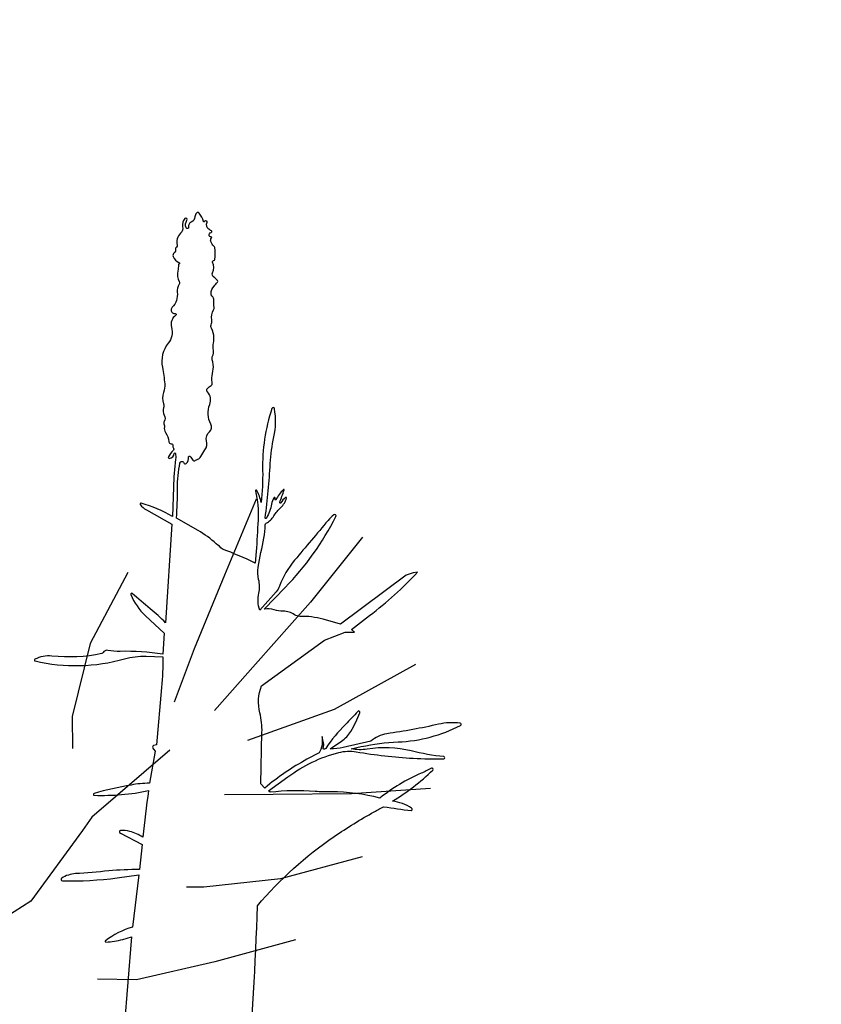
# Model space of a CAD drawing. Header units: centimetres. Extents: x -11246 to 29725, y -11714 to 13666.
# Tile 55 of 79: x 14332.06 to 14333.52, y 3613.75 to 3615.55. Entities that reach past the tile are written whole.
import ezdxf

# ---------------------------------------------------------------- set-up
doc = ezdxf.new("R2010")
doc.units = ezdxf.units.CM
doc.layers.add('0- Coupes', color=7, linetype='Continuous')

# ---------------------------------------------------------------- blocks, each defined once
blk = doc.blocks.new('A$C543A7BE2')
at = {"color": 0, "linetype": 'ByBlock', "lineweight": -2}
for p, q in [((248.26, 164.62), (246.06, 155.99)), ((260.24, 162.25), (255.69, 154.44)), ((246.06, 155.99), (243.99, 147.62)), ((235.66, 154.76), (232.74, 146.55)), ((255.69, 154.44), (250.8, 146.96)), ((267.92, 149.41), (259.94, 143.33)), ((243.99, 147.62), (242.69, 141.6)), ((232.74, 146.55), (231.97, 138.44)), ((250.8, 146.96), (247.14, 141.35)), ((259.94, 143.33), (251.12, 138.65)), ((231.97, 138.44), (232.5, 135.04)), ((242.96, 136.37), (235.66, 127.98)), ((271.51, 136.37), (263.11, 134.58)), ((263.11, 134.58), (254.74, 133.25)), ((254.74, 133.25), (249.51, 132.46)), ((235.66, 127.98), (234.87, 126.41)), ((265.25, 127.98), (256.85, 124.36)), ((234.87, 126.41), (230.44, 118.03)), ((256.85, 124.36), (248.75, 122.25)), ((248.75, 122.25), (246.91, 121.99)), ((230.44, 118.03), (222.35, 110.95)), ((259.42, 118.03), (251.12, 114.41)), ((251.12, 114.41), (243.01, 111.26)), ((243.01, 111.26), (238.83, 110.72))]:
    blk.add_line(p, q, dxfattribs=at)

msp = doc.modelspace()

# ---------------------------------------------------------------- linework, layer by layer
at = {"layer": '0- Coupes'}
for points in [[(14330.66774, 3613.40833, 0.000007), (14330.60691, 3613.14705, 0.1465995)], [(14332.47375, 3613.60702, 0.0143993), (14332.49279, 3613.92638, -0.0666145), (14332.6331, 3614.05287, -0.0227001), (14332.70613, 3614.09817, -0.0141665), (14332.72401, 3614.10751, 0.0168286), (14332.77368, 3614.1005, 0.4166282), (14332.77591, 3614.10231, 0.2813751), (14332.77463, 3614.10495, 0.1147597), (14332.73946, 3614.11753, 0.0550913), (14332.81345, 3614.17435, 0.8655416), (14332.81106, 3614.17768, -0.0169442), (14332.79191, 3614.16859, 0.0671757), (14332.7165, 3614.12304, 0.0715301), (14332.62774, 3614.13438, -0.02459), (14332.59823, 3614.13537, 0.0507459), (14332.5159, 3614.13383), (14332.51315, 3614.13619), (14332.54842, 3614.16218, -0.0956434), (14332.64153, 3614.20651, -0.1062671), (14332.67355, 3614.20785, 0.0281763), (14332.77762, 3614.19599, 0.0204388), (14332.83356, 3614.19508, 0.9399875), (14332.83371, 3614.19898, -0.0363315), (14332.77391, 3614.20935, 0.1015654), (14332.69358, 3614.21272, -0.0890906), (14332.66422, 3614.21323), (14332.68254, 3614.21724, -0.0437887), (14332.75001, 3614.22592, 0.1096895), (14332.86415, 3614.25616, 0.7352614), (14332.86344, 3614.26016, 0.088341), (14332.82399, 3614.25826, -0.0208739), (14332.72928, 3614.24077, 0.1507882), (14332.70004, 3614.227), (14332.64983, 3614.21565, -0.067929), (14332.62576, 3614.21356), (14332.64641, 3614.22735, 0.1091468), (14332.66352, 3614.2452, 0.0488973), (14332.67999, 3614.27937, 0.8290765), (14332.67605, 3614.28171, -0.014659), (14332.65379, 3614.25798, 0.047393), (14332.61766, 3614.21404, -0.4481522), (14332.61303, 3614.21341), (14332.61402, 3614.221), (14332.61112, 3614.2361), (14332.61112, 3614.22046), (14332.60895, 3614.21187), (14332.60594, 3614.20616), (14332.58337, 3614.19407, 0.0536472), (14332.50637, 3614.14154), (14332.49879, 3614.14922), (14332.50113, 3614.2433, 0.067348), (14332.49721, 3614.27898, -0.1561915), (14332.50048, 3614.3286), (14332.61536, 3614.41163), (14332.65348, 3614.42624), (14332.67019, 3614.42669), (14332.66448, 3614.43161), (14332.69792, 3614.45705, 0.0417833), (14332.78556, 3614.53611), (14332.77769, 3614.53517), (14332.76487, 3614.53054), (14332.6445, 3614.44113), (14332.61283, 3614.45009, 0.074984), (14332.57056, 3614.45545, -0.158387), (14332.56071, 3614.45839, 0.1558567), (14332.53998, 3614.46471, -0.0916788), (14332.5234, 3614.46753, 0.1563051), (14332.50538, 3614.46829), (14332.54358, 3614.50793, 0.0737843), (14332.63639, 3614.63808, 0.8028562), (14332.63258, 3614.64122, 0.0529982), (14332.62191, 3614.6309, -0.0007861), (14332.56081, 3614.55801, 0.0860418), (14332.53322, 3614.51066, -0.0857205), (14332.52735, 3614.50056), (14332.49696, 3614.46673, -0.134825), (14332.49534, 3614.49799, 0.1148497), (14332.49503, 3614.52269, -0.1057995), (14332.49435, 3614.54516, -0.0027507), (14332.50442, 3614.59864, 0.0439887), (14332.50691, 3614.62255, -0.2735287), (14332.50885, 3614.62571, 0.1368522), (14332.52283, 3614.63898, -0.0737481), (14332.53562, 3614.65458, 0.1429117), (14332.54607, 3614.6716, 0.6989972), (14332.54459, 3614.67265, 0.1070991), (14332.53537, 3614.66283, -0.8923095), (14332.53367, 3614.66361, -0.0138415), (14332.54173, 3614.68629, 0.80467), (14332.54047, 3614.68713, 0.0826917), (14332.52635, 3614.66798, -0.1977024), (14332.52543, 3614.67161, 0.7741207), (14332.52338, 3614.67246, 0.1261802), (14332.51846, 3614.66068, -0.1002088), (14332.50914, 3614.63472, -0.8143899), (14332.50697, 3614.63549, 0.0115341), (14332.51262, 3614.68511, 0.0079655), (14332.51633, 3614.73483, -0.0381452), (14332.52291, 3614.78341, 0.0957119), (14332.52395, 3614.8351, 0.7796125), (14332.51941, 3614.83544, 0.0864243), (14332.50228, 3614.72186, -0.0335254), (14332.49969, 3614.66356, 0.0710288), (14332.49158, 3614.6858, 0.8748208), (14332.48922, 3614.68491, -0.0685616), (14332.49392, 3614.63159, -0.0058134), (14332.49042, 3614.57376), (14332.48891, 3614.55294, 0.018766), (14332.42903, 3614.57848, 0.0241427), (14332.41737, 3614.58816, 0.0535941), (14332.38422, 3614.61243), (14332.34482, 3614.63524, 0.0184554), (14332.34669, 3614.68962, -0.050548), (14332.35126, 3614.73579, -0.2220793), (14332.35318, 3614.73839, -0.4907332), (14332.35843, 3614.73607, 0.5940766), (14332.36275, 3614.73494, 0.2065245), (14332.36709, 3614.74696, -0.6479301), (14332.36917, 3614.74805, -0.1194879), (14332.3747, 3614.74098, 0.4794248), (14332.3786, 3614.73998, -0.0808226), (14332.38414, 3614.74288, 0.1973303), (14332.38937, 3614.74739, -0.039446), (14332.39686, 3614.75963, 0.2270573), (14332.39991, 3614.77629, -0.2894527), (14332.40504, 3614.79296, 0.3527719), (14332.40763, 3614.80691, -0.2233611), (14332.40564, 3614.84277, 0.2902296), (14332.40143, 3614.86581, -0.3914641), (14332.40143, 3614.872, -0.0670308), (14332.40799, 3614.87741, 0.3082378), (14332.4101, 3614.88218, -0.0711694), (14332.40974, 3614.89133, -0.0137758), (14332.41185, 3614.90742, 0.123807), (14332.41032, 3614.92467, -0.2070293), (14332.41081, 3614.93134, 0.1603785), (14332.41252, 3614.94169, -0.0773361), (14332.41252, 3614.95536, 0.0378501), (14332.41328, 3614.96509, 0.1355978), (14332.40863, 3614.98212, -0.2254146), (14332.40806, 3614.9883, 0.1121749), (14332.40924, 3614.9975, -0.1432055), (14332.41272, 3615.01579, 0.152355), (14332.41352, 3615.02039, -0.0446248), (14332.41297, 3615.03307, 0.2162454), (14332.4098, 3615.04104, -0.2089265), (14332.40797, 3615.04545, -0.1831574), (14332.4135, 3615.05927, 0.008649), (14332.41978, 3615.06635, 0.3698506), (14332.41978, 3615.06938, 0.0505306), (14332.41279, 3615.07605, -0.3381625), (14332.41084, 3615.08344, 0.1962639), (14332.41096, 3615.10302, -0.4917576), (14332.41273, 3615.10601, 0.3320818), (14332.41488, 3615.10807, 0.0851602), (14332.41476, 3615.12963, 0.1776964), (14332.41323, 3615.13226, -0.1418899), (14332.40762, 3615.1405, -0.2550903), (14332.40889, 3615.1473, 0.6960575), (14332.40762, 3615.14946, -0.3802687), (14332.40457, 3615.15133, -0.459794), (14332.40823, 3615.15707, 0.7319502), (14332.40874, 3615.16016, -0.0032219), (14332.40558, 3615.16181, -0.3989043), (14332.40069, 3615.17625, 0.4161772), (14332.39999, 3615.17813, 0.3486708), (14332.39587, 3615.1771, -0.623247), (14332.39406, 3615.17746, 0.1043122), (14332.38648, 3615.19257, 0.4816482), (14332.38123, 3615.19257, 0.1554483), (14332.37866, 3615.18584, -0.2862656), (14332.37185, 3615.17618, 0.3507793), (14332.36685, 3615.16695, -0.8925607), (14332.36255, 3615.16566, -0.2604205), (14332.364, 3615.17943, 0.9161074), (14332.36027, 3615.18259, 0.2568683), (14332.35594, 3615.16787, -0.2585242), (14332.35232, 3615.15572, 0.2668848), (14332.34618, 3615.13387, -0.3327715), (14332.34474, 3615.13041, 0.3222294), (14332.343, 3615.12644, -0.2876915), (14332.34062, 3615.11993, 0.3312311), (14332.3388, 3615.11339, 0.2050774), (14332.34933, 3615.10259, -0.66791), (14332.34933, 3615.09936, 0.3023278), (14332.34844, 3615.09803, -0.0549462), (14332.34719, 3615.08705, 0.1847712), (14332.35, 3615.06746, -0.2815366), (14332.3498, 3615.06258, 0.179481), (14332.3463, 3615.04794, -0.2276514), (14332.33698, 3615.02047, 0.4308768), (14332.33737, 3615.01051, 0.1994135), (14332.34235, 3615.00883, -0.7513197), (14332.34343, 3615.00591, 0.3104459), (14332.33577, 3614.98394, -0.240072), (14332.32968, 3614.95461, 0.223133), (14332.31909, 3614.91074, -0.0323674), (14332.32329, 3614.8804, -0.104087), (14332.32119, 3614.86491, 0.1727066), (14332.32119, 3614.84406, -0.1727066), (14332.32119, 3614.83679, 0.2184779), (14332.3224, 3614.82309, -0.2682412), (14332.32234, 3614.81179, 0.2713474), (14332.32234, 3614.80566, -0.2012264), (14332.32284, 3614.8019, 0.2297076), (14332.32484, 3614.79137, -0.146985), (14332.33086, 3614.7747, 0.414169), (14332.33496, 3614.77103, -0.4467436), (14332.33814, 3614.76785, 0.1583685), (14332.33949, 3614.76278, -0.348633), (14332.33916, 3614.7594, 0.0698258), (14332.33006, 3614.7469, 0.6056317), (14332.3319, 3614.74421, 0.3558908), (14332.34066, 3614.75326, -0.8532098), (14332.34276, 3614.75342, -0.08921), (14332.34333, 3614.74263, 0.0235905), (14332.33933, 3614.69144), (14332.33769, 3614.63797, 0.0584204), (14332.28036, 3614.66233, 0.7122473), (14332.27875, 3614.66006, 0.1096066), (14332.28976, 3614.65016), (14332.33626, 3614.62388), (14332.32488, 3614.44381, 0.026611), (14332.29679, 3614.46936, -0.0106702), (14332.26394, 3614.49738, 0.7965607), (14332.26126, 3614.49548, 0.1078132), (14332.28826, 3614.45661), (14332.32241, 3614.42486), (14332.31986, 3614.38628, 0.0480536), (14332.24171, 3614.39131, -0.0597486), (14332.21946, 3614.39327, 0.3350161), (14332.21069, 3614.38915, -0.2239314), (14332.20816, 3614.38724, -0.0789998), (14332.11698, 3614.38293, 0.1521774), (14332.08585, 3614.3769, 0.6920866), (14332.08626, 3614.37384, 0.1257466), (14332.2499, 3614.37772, -0.0773575), (14332.28926, 3614.38245), (14332.32002, 3614.38138, -0.0240805), (14332.31765, 3614.32554), (14332.30814, 3614.22075, -0.0849008), (14332.30352, 3614.21938, 0.4159502), (14332.30127, 3614.2165, 0.1410591), (14332.30286, 3614.21281), (14332.3061, 3614.20885), (14332.29568, 3614.15044, 0.0401323), (14332.26176, 3614.14712, 0.0218678), (14332.19416, 3614.1319, 0.8609047), (14332.19458, 3614.12835, 0.0591777), (14332.29387, 3614.1368, 0.0140482), (14332.2833, 3614.05181, 0.0736161), (14332.25942, 3614.06222, 0.0876755), (14332.24224, 3614.06375, 0.2878246), (14332.2409, 3614.06274, 0.3805034), (14332.24238, 3614.05882), (14332.28208, 3614.03814), (14332.2772, 3613.99244, 0.0265719), (14332.221, 3613.99008, -0.0063055), (14332.16025, 3613.98507, 0.1220413), (14332.13507, 3613.97693, 0.7447509), (14332.13641, 3613.97201, 0.0397563), (14332.23657, 3613.97742), (14332.27627, 3613.98275), (14332.26452, 3613.88713, 0.0971991), (14332.21495, 3613.86251, 0.7291639), (14332.21582, 3613.86009, 0.0618828), (14332.24666, 3613.86498), (14332.26269, 3613.86959), (14332.2493, 3613.70389)]]:
    msp.add_lwpolyline(points, format="xyb", dxfattribs=at)

# ---------------------------------------------------------------- block references
at = {"layer": '0- Coupes', "color": 73, "true_color": 0xa1af6b, "xscale": 0.01688311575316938, "yscale": 0.01688311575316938, "zscale": 0.01688311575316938, "rotation": 351.6445567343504}
msp.add_blockref('A$C543A7BE2', (14327.93961, 3612.5287), dxfattribs=at)

doc.saveas('drawing.dxf')
